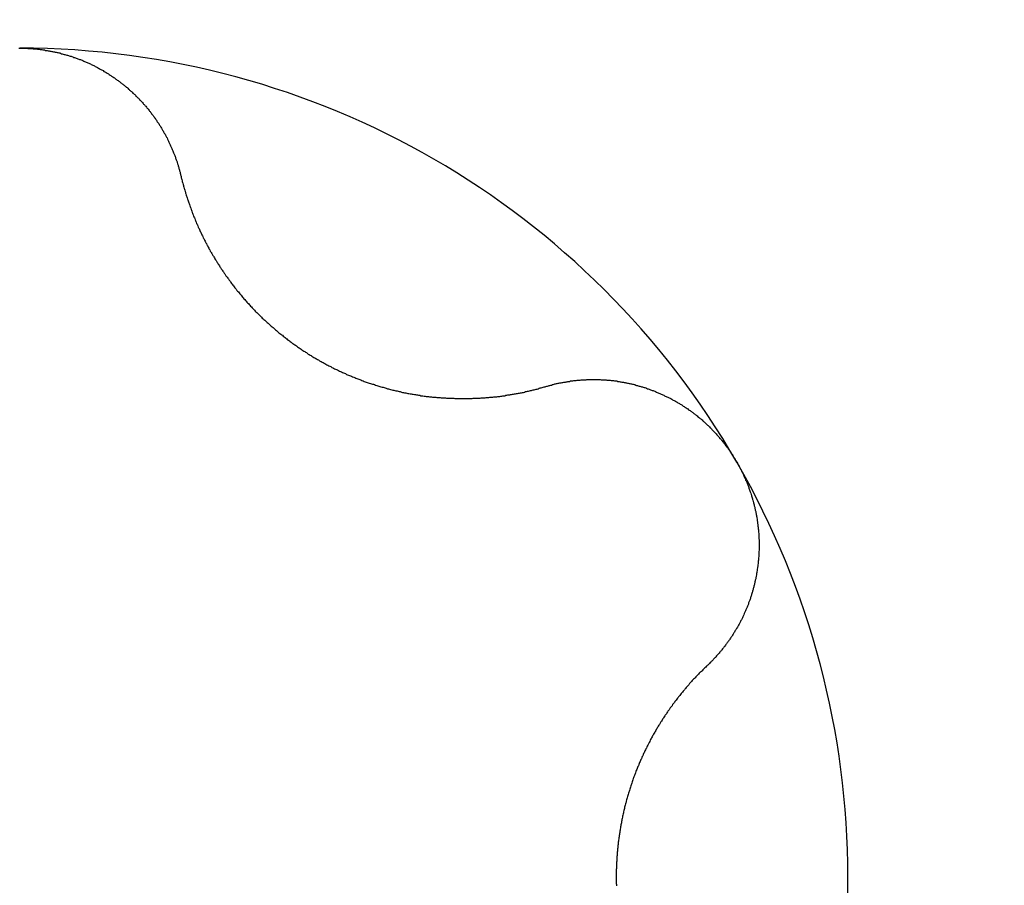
# Model space of a CAD drawing. Extents: x 1107 to 4046, y 937 to 3355.
# Tile 127 of 256: x 2098.98 to 2101.65, y 1281.65 to 1284. Entities that reach past the tile are written whole.
import ezdxf

# ---------------------------------------------------------------- set-up
doc = ezdxf.new("R2010")
doc.units = 0
doc.layers.add('KF_VIDA_L___C_TOP', color=7, linetype='CONTINUOUS')

# ---------------------------------------------------------------- blocks, each defined once
blk = doc.blocks.new('KF_VIDA_L___C_TOP')
at = {"layer": 'KF_VIDA_L___C_TOP'}
for points in [[(-88.0024, -132.75, 0), (-88, -132.75, 0)], [(-88, -132.75, 0), (-87.9976, -132.75, 0), (-87.9952, -132.75, 0), (-87.9928, -132.75, 0), (-87.9904, -132.75, 0), (-87.988, -132.75, 0), (-87.9855, -132.75, 0), (-87.9831, -132.75, 0), (-87.9807, -132.75, 0), (-87.9783, -132.751, 0), (-87.9759, -132.751, 0), (-87.9735, -132.751, 0), (-87.971, -132.751, 0), (-87.9686, -132.751, 0), (-87.9662, -132.751, 0), (-87.9638, -132.752, 0), (-87.9614, -132.752, 0), (-87.9589, -132.752, 0), (-87.9565, -132.752, 0), (-87.9541, -132.752, 0), (-87.9517, -132.753, 0), (-87.9492, -132.753, 0), (-87.9468, -132.753, 0), (-87.9444, -132.754, 0), (-87.942, -132.754, 0), (-87.9395, -132.754, 0), (-87.9371, -132.755, 0), (-87.9347, -132.755, 0), (-87.9323, -132.755, 0), (-87.9298, -132.756, 0), (-87.9274, -132.756, 0), (-87.925, -132.756, 0), (-87.9226, -132.757, 0), (-87.9202, -132.757, 0), (-87.9178, -132.758, 0), (-87.9153, -132.758, 0), (-87.9129, -132.759, 0), (-87.9105, -132.759, 0), (-87.9081, -132.76, 0), (-87.9057, -132.76, 0), (-87.9033, -132.761, 0), (-87.9009, -132.761, 0), (-87.8985, -132.762, 0), (-87.8961, -132.762, 0), (-87.8937, -132.763, 0), (-87.8913, -132.763, 0), (-87.8889, -132.764, 0), (-87.8865, -132.765, 0), (-87.8842, -132.765, 0), (-87.8818, -132.766, 0), (-87.8794, -132.767, 0), (-87.877, -132.767, 0), (-87.8747, -132.768, 0), (-87.8723, -132.769, 0), (-87.8699, -132.769, 0), (-87.8676, -132.77, 0), (-87.8652, -132.771, 0), (-87.8629, -132.772, 0), (-87.8605, -132.772, 0), (-87.8582, -132.773, 0), (-87.8558, -132.774, 0), (-87.8535, -132.775, 0), (-87.8512, -132.775, 0), (-87.8488, -132.776, 0), (-87.8465, -132.777, 0), (-87.8442, -132.778, 0), (-87.8419, -132.779, 0), (-87.8396, -132.78, 0), (-87.8373, -132.781, 0), (-87.835, -132.781, 0), (-87.8327, -132.782, 0), (-87.8304, -132.783, 0), (-87.8281, -132.784, 0), (-87.8258, -132.785, 0), (-87.8236, -132.786, 0), (-87.8213, -132.787, 0), (-87.8191, -132.788, 0), (-87.8168, -132.789, 0), (-87.8146, -132.79, 0), (-87.8123, -132.791, 0), (-87.8101, -132.792, 0), (-87.8079, -132.793, 0), (-87.8056, -132.794, 0), (-87.8034, -132.795, 0), (-87.8012, -132.796, 0), (-87.799, -132.797, 0), (-87.7968, -132.798, 0), (-87.7947, -132.8, 0), (-87.7925, -132.801, 0), (-87.7903, -132.802, 0), (-87.7882, -132.803, 0), (-87.786, -132.804, 0), (-87.7839, -132.805, 0), (-87.7817, -132.807, 0), (-87.7796, -132.808, 0), (-87.7775, -132.809, 0), (-87.7753, -132.81, 0), (-87.7732, -132.811, 0), (-87.7711, -132.813, 0), (-87.769, -132.814, 0), (-87.767, -132.815, 0), (-87.7649, -132.816, 0), (-87.7628, -132.818, 0), (-87.7608, -132.819, 0), (-87.7587, -132.82, 0), (-87.7567, -132.822, 0), (-87.7546, -132.823, 0), (-87.7526, -132.824, 0), (-87.7506, -132.826, 0), (-87.7486, -132.827, 0), (-87.7466, -132.828, 0), (-87.7446, -132.83, 0), (-87.7426, -132.831, 0), (-87.7406, -132.832, 0), (-87.7387, -132.834, 0), (-87.7367, -132.835, 0), (-87.7348, -132.837, 0), (-87.7328, -132.838, 0), (-87.7309, -132.84, 0), (-87.729, -132.841, 0), (-87.727, -132.842, 0), (-87.7251, -132.844, 0), (-87.7233, -132.845, 0), (-87.7214, -132.847, 0), (-87.7195, -132.848, 0), (-87.7176, -132.85, 0), (-87.7158, -132.851, 0), (-87.7139, -132.853, 0), (-87.7121, -132.854, 0), (-87.7103, -132.856, 0), (-87.7084, -132.857, 0), (-87.7066, -132.859, 0), (-87.7048, -132.861, 0), (-87.703, -132.862, 0), (-87.7013, -132.864, 0), (-87.6995, -132.865, 0), (-87.6977, -132.867, 0), (-87.696, -132.868, 0), (-87.6943, -132.87, 0), (-87.6925, -132.872, 0), (-87.6908, -132.873, 0), (-87.6891, -132.875, 0), (-87.6874, -132.876, 0), (-87.6857, -132.878, 0), (-87.6841, -132.88, 0), (-87.6824, -132.881, 0), (-87.6807, -132.883, 0), (-87.6791, -132.885, 0), (-87.6775, -132.886, 0), (-87.6758, -132.888, 0), (-87.6742, -132.89, 0), (-87.6726, -132.891, 0), (-87.671, -132.893, 0), (-87.6695, -132.895, 0), (-87.6679, -132.896, 0), (-87.6664, -132.898, 0), (-87.6648, -132.9, 0), (-87.6633, -132.902, 0), (-87.6618, -132.903, 0), (-87.6603, -132.905, 0), (-87.6588, -132.907, 0), (-87.6573, -132.908, 0), (-87.6558, -132.91, 0), (-87.6543, -132.912, 0), (-87.6529, -132.914, 0), (-87.6514, -132.915, 0), (-87.65, -132.917, 0), (-87.6486, -132.919, 0), (-87.6472, -132.921, 0), (-87.6458, -132.922, 0), (-87.6444, -132.924, 0), (-87.6431, -132.926, 0), (-87.6417, -132.928, 0), (-87.6404, -132.93, 0), (-87.639, -132.931, 0), (-87.6377, -132.933, 0), (-87.6364, -132.935, 0), (-87.635, -132.937, 0), (-87.6337, -132.939, 0), (-87.6324, -132.94, 0), (-87.6311, -132.942, 0), (-87.6299, -132.944, 0), (-87.6286, -132.946, 0), (-87.6273, -132.948, 0), (-87.6261, -132.95, 0), (-87.6248, -132.952, 0), (-87.6236, -132.953, 0), (-87.6224, -132.955, 0), (-87.6211, -132.957, 0), (-87.6199, -132.959, 0), (-87.6187, -132.961, 0), (-87.6175, -132.963, 0), (-87.6164, -132.965, 0), (-87.6152, -132.967, 0), (-87.614, -132.969, 0), (-87.6129, -132.971, 0), (-87.6117, -132.973, 0), (-87.6106, -132.975, 0), (-87.6095, -132.977, 0), (-87.6084, -132.979, 0), (-87.6073, -132.981, 0), (-87.6062, -132.982, 0), (-87.6051, -132.984, 0), (-87.604, -132.986, 0), (-87.6029, -132.988, 0), (-87.6019, -132.99, 0), (-87.6008, -132.992, 0), (-87.5998, -132.994, 0), (-87.5987, -132.997, 0), (-87.5977, -132.999, 0), (-87.5967, -133.001, 0), (-87.5957, -133.003, 0), (-87.5947, -133.005, 0), (-87.5938, -133.007, 0), (-87.5928, -133.009, 0), (-87.5918, -133.011, 0), (-87.5909, -133.013, 0), (-87.5899, -133.015, 0), (-87.589, -133.017, 0), (-87.5881, -133.019, 0), (-87.5872, -133.021, 0), (-87.5863, -133.023, 0), (-87.5854, -133.025, 0), (-87.5845, -133.027, 0), (-87.5837, -133.029, 0), (-87.5828, -133.032, 0), (-87.5819, -133.034, 0), (-87.5811, -133.036, 0), (-87.5803, -133.038, 0), (-87.5795, -133.04, 0), (-87.5787, -133.042, 0), (-87.5779, -133.044, 0), (-87.5771, -133.046, 0), (-87.5763, -133.049, 0), (-87.5756, -133.051, 0), (-87.5748, -133.053, 0), (-87.5741, -133.055, 0), (-87.5733, -133.057, 0), (-87.5726, -133.059, 0), (-87.5719, -133.061, 0), (-87.5712, -133.064, 0), (-87.5705, -133.066, 0), (-87.5699, -133.068, 0), (-87.5692, -133.07, 0), (-87.5686, -133.072, 0), (-87.5679, -133.074, 0), (-87.5673, -133.077, 0), (-87.5667, -133.079, 0), (-87.5661, -133.081, 0), (-87.5655, -133.083, 0), (-87.5649, -133.085, 0), (-87.5643, -133.087, 0), (-87.5638, -133.09, 0), (-87.5632, -133.092, 0), (-87.5627, -133.094, 0), (-87.5621, -133.096, 0)], [(-87.5621, -133.096, 0), (-87.5615, -133.099, 0), (-87.5609, -133.102, 0), (-87.5602, -133.104, 0), (-87.5595, -133.107, 0), (-87.5589, -133.11, 0), (-87.5582, -133.112, 0), (-87.5575, -133.115, 0), (-87.5568, -133.117, 0), (-87.5561, -133.12, 0), (-87.5553, -133.123, 0), (-87.5546, -133.125, 0), (-87.5539, -133.128, 0), (-87.5531, -133.131, 0), (-87.5523, -133.133, 0), (-87.5516, -133.136, 0), (-87.5508, -133.139, 0), (-87.55, -133.141, 0), (-87.5492, -133.144, 0), (-87.5484, -133.146, 0), (-87.5476, -133.149, 0), (-87.5468, -133.152, 0), (-87.5459, -133.154, 0), (-87.5451, -133.157, 0), (-87.5443, -133.16, 0), (-87.5434, -133.162, 0), (-87.5425, -133.165, 0), (-87.5417, -133.167, 0), (-87.5408, -133.17, 0), (-87.5399, -133.172, 0), (-87.539, -133.175, 0), (-87.5381, -133.178, 0), (-87.5372, -133.18, 0), (-87.5362, -133.183, 0), (-87.5353, -133.185, 0), (-87.5344, -133.188, 0), (-87.5334, -133.19, 0), (-87.5325, -133.193, 0), (-87.5315, -133.196, 0), (-87.5305, -133.198, 0), (-87.5295, -133.201, 0), (-87.5286, -133.203, 0), (-87.5276, -133.206, 0), (-87.5265, -133.208, 0), (-87.5255, -133.211, 0), (-87.5245, -133.213, 0), (-87.5235, -133.216, 0), (-87.5224, -133.218, 0), (-87.5214, -133.221, 0), (-87.5203, -133.223, 0), (-87.5193, -133.226, 0), (-87.5182, -133.228, 0), (-87.5171, -133.231, 0), (-87.5161, -133.233, 0), (-87.515, -133.236, 0), (-87.5139, -133.238, 0), (-87.5128, -133.24, 0), (-87.5116, -133.243, 0), (-87.5105, -133.245, 0), (-87.5094, -133.248, 0), (-87.5083, -133.25, 0), (-87.5071, -133.253, 0), (-87.506, -133.255, 0), (-87.5048, -133.257, 0), (-87.5036, -133.26, 0), (-87.5025, -133.262, 0), (-87.5013, -133.265, 0), (-87.5001, -133.267, 0), (-87.4989, -133.269, 0), (-87.4977, -133.272, 0), (-87.4965, -133.274, 0), (-87.4952, -133.277, 0), (-87.494, -133.279, 0), (-87.4927, -133.281, 0), (-87.4914, -133.284, 0), (-87.4902, -133.286, 0), (-87.4889, -133.289, 0), (-87.4876, -133.291, 0), (-87.4862, -133.293, 0), (-87.4849, -133.296, 0), (-87.4836, -133.298, 0), (-87.4822, -133.301, 0), (-87.4808, -133.303, 0), (-87.4795, -133.305, 0), (-87.4781, -133.308, 0), (-87.4767, -133.31, 0), (-87.4753, -133.313, 0), (-87.4738, -133.315, 0), (-87.4724, -133.317, 0), (-87.471, -133.32, 0), (-87.4695, -133.322, 0), (-87.468, -133.325, 0), (-87.4666, -133.327, 0), (-87.4651, -133.329, 0), (-87.4636, -133.332, 0), (-87.4621, -133.334, 0), (-87.4605, -133.337, 0), (-87.459, -133.339, 0), (-87.4574, -133.341, 0), (-87.4559, -133.344, 0), (-87.4543, -133.346, 0), (-87.4527, -133.349, 0), (-87.4512, -133.351, 0), (-87.4496, -133.353, 0), (-87.4479, -133.356, 0), (-87.4463, -133.358, 0), (-87.4447, -133.361, 0), (-87.443, -133.363, 0), (-87.4414, -133.365, 0), (-87.4397, -133.368, 0), (-87.438, -133.37, 0), (-87.4363, -133.372, 0), (-87.4346, -133.375, 0), (-87.4329, -133.377, 0), (-87.4312, -133.38, 0), (-87.4295, -133.382, 0), (-87.4277, -133.384, 0), (-87.426, -133.387, 0), (-87.4242, -133.389, 0), (-87.4225, -133.391, 0), (-87.4207, -133.394, 0), (-87.4189, -133.396, 0), (-87.4171, -133.398, 0), (-87.4153, -133.401, 0), (-87.4134, -133.403, 0), (-87.4116, -133.405, 0), (-87.4097, -133.408, 0), (-87.4079, -133.41, 0), (-87.406, -133.412, 0), (-87.4041, -133.415, 0), (-87.4022, -133.417, 0), (-87.4003, -133.419, 0), (-87.3984, -133.421, 0), (-87.3965, -133.424, 0), (-87.3946, -133.426, 0), (-87.3926, -133.428, 0), (-87.3907, -133.431, 0), (-87.3887, -133.433, 0), (-87.3868, -133.435, 0), (-87.3848, -133.437, 0), (-87.3828, -133.44, 0), (-87.3808, -133.442, 0), (-87.3788, -133.444, 0), (-87.3768, -133.446, 0), (-87.3747, -133.448, 0), (-87.3727, -133.451, 0), (-87.3706, -133.453, 0), (-87.3686, -133.455, 0), (-87.3665, -133.457, 0), (-87.3644, -133.459, 0), (-87.3623, -133.462, 0), (-87.3602, -133.464, 0), (-87.3581, -133.466, 0), (-87.356, -133.468, 0), (-87.3539, -133.47, 0), (-87.3517, -133.472, 0), (-87.3496, -133.474, 0), (-87.3474, -133.476, 0), (-87.3453, -133.479, 0), (-87.3431, -133.481, 0), (-87.3409, -133.483, 0), (-87.3387, -133.485, 0), (-87.3365, -133.487, 0), (-87.3343, -133.489, 0), (-87.3321, -133.491, 0), (-87.3299, -133.493, 0), (-87.3276, -133.495, 0), (-87.3254, -133.497, 0), (-87.3232, -133.499, 0), (-87.3209, -133.501, 0), (-87.3186, -133.503, 0), (-87.3164, -133.505, 0), (-87.3141, -133.507, 0), (-87.3118, -133.509, 0), (-87.3095, -133.511, 0), (-87.3072, -133.513, 0), (-87.3049, -133.515, 0), (-87.3026, -133.517, 0), (-87.3003, -133.519, 0), (-87.298, -133.521, 0), (-87.2956, -133.523, 0), (-87.2933, -133.525, 0), (-87.291, -133.527, 0), (-87.2886, -133.529, 0), (-87.2863, -133.53, 0), (-87.2839, -133.532, 0), (-87.2815, -133.534, 0), (-87.2792, -133.536, 0), (-87.2768, -133.538, 0), (-87.2744, -133.54, 0), (-87.272, -133.542, 0), (-87.2696, -133.543, 0), (-87.2672, -133.545, 0), (-87.2648, -133.547, 0), (-87.2624, -133.549, 0), (-87.26, -133.551, 0), (-87.2576, -133.552, 0), (-87.2552, -133.554, 0), (-87.2527, -133.556, 0), (-87.2503, -133.557, 0), (-87.2479, -133.559, 0), (-87.2454, -133.561, 0), (-87.243, -133.563, 0), (-87.2405, -133.564, 0), (-87.2381, -133.566, 0), (-87.2356, -133.568, 0), (-87.2332, -133.569, 0), (-87.2307, -133.571, 0), (-87.2282, -133.573, 0), (-87.2258, -133.574, 0), (-87.2233, -133.576, 0), (-87.2208, -133.577, 0), (-87.2183, -133.579, 0), (-87.2159, -133.581, 0), (-87.2134, -133.582, 0), (-87.2109, -133.584, 0), (-87.2084, -133.585, 0), (-87.2059, -133.587, 0), (-87.2034, -133.588, 0), (-87.2009, -133.59, 0), (-87.1984, -133.591, 0), (-87.1959, -133.593, 0), (-87.1934, -133.594, 0), (-87.1909, -133.596, 0), (-87.1884, -133.597, 0), (-87.1859, -133.599, 0), (-87.1834, -133.6, 0), (-87.1808, -133.601, 0), (-87.1783, -133.603, 0), (-87.1757, -133.604, 0), (-87.1732, -133.606, 0), (-87.1706, -133.607, 0), (-87.168, -133.608, 0), (-87.1654, -133.61, 0), (-87.1628, -133.611, 0), (-87.1602, -133.613, 0), (-87.1576, -133.614, 0), (-87.155, -133.615, 0), (-87.1523, -133.617, 0), (-87.1497, -133.618, 0), (-87.1471, -133.619, 0), (-87.1444, -133.621, 0), (-87.1417, -133.622, 0), (-87.1391, -133.623, 0), (-87.1364, -133.624, 0), (-87.1337, -133.626, 0), (-87.131, -133.627, 0), (-87.1283, -133.628, 0), (-87.1256, -133.629, 0), (-87.1229, -133.631, 0), (-87.1202, -133.632, 0), (-87.1174, -133.633, 0), (-87.1147, -133.634, 0), (-87.112, -133.636, 0), (-87.1092, -133.637, 0), (-87.1065, -133.638, 0), (-87.1037, -133.639, 0), (-87.1009, -133.64, 0), (-87.0982, -133.641, 0), (-87.0954, -133.643, 0), (-87.0926, -133.644, 0), (-87.0898, -133.645, 0), (-87.087, -133.646, 0), (-87.0842, -133.647, 0), (-87.0814, -133.648, 0), (-87.0786, -133.649, 0), (-87.0758, -133.65, 0), (-87.0729, -133.651, 0), (-87.0701, -133.653, 0), (-87.0673, -133.654, 0), (-87.0644, -133.655, 0), (-87.0616, -133.656, 0), (-87.0588, -133.657, 0), (-87.0559, -133.658, 0), (-87.0531, -133.659, 0), (-87.0502, -133.66, 0), (-87.0473, -133.661, 0), (-87.0445, -133.662, 0), (-87.0416, -133.663, 0), (-87.0387, -133.663, 0), (-87.0358, -133.664, 0), (-87.033, -133.665, 0), (-87.0301, -133.666, 0), (-87.0272, -133.667, 0), (-87.0243, -133.668, 0), (-87.0214, -133.669, 0), (-87.0185, -133.67, 0), (-87.0156, -133.671, 0), (-87.0127, -133.671, 0), (-87.0098, -133.672, 0), (-87.0069, -133.673, 0), (-87.004, -133.674, 0), (-87.0011, -133.675, 0), (-86.9982, -133.675, 0), (-86.9952, -133.676, 0), (-86.9923, -133.677, 0), (-86.9894, -133.678, 0), (-86.9865, -133.679, 0), (-86.9836, -133.679, 0), (-86.9806, -133.68, 0), (-86.9777, -133.681, 0), (-86.9748, -133.681, 0), (-86.9718, -133.682, 0), (-86.9689, -133.683, 0), (-86.966, -133.683, 0), (-86.9631, -133.684, 0), (-86.9601, -133.685, 0), (-86.9572, -133.685, 0), (-86.9543, -133.686, 0), (-86.9513, -133.686, 0), (-86.9484, -133.687, 0), (-86.9454, -133.688, 0), (-86.9425, -133.688, 0), (-86.9396, -133.689, 0), (-86.9366, -133.689, 0), (-86.9337, -133.69, 0), (-86.9308, -133.69, 0), (-86.9278, -133.691, 0), (-86.9249, -133.691, 0), (-86.922, -133.692, 0), (-86.919, -133.692, 0), (-86.9161, -133.693, 0), (-86.9132, -133.693, 0), (-86.9103, -133.694, 0), (-86.9073, -133.694, 0), (-86.9044, -133.694, 0), (-86.9015, -133.695, 0), (-86.8986, -133.695, 0), (-86.8956, -133.696, 0), (-86.8927, -133.696, 0), (-86.8898, -133.696, 0), (-86.8869, -133.697, 0), (-86.884, -133.697, 0), (-86.8811, -133.697, 0), (-86.8782, -133.698, 0), (-86.8753, -133.698, 0), (-86.8724, -133.698, 0), (-86.8695, -133.698, 0), (-86.8666, -133.699, 0), (-86.8637, -133.699, 0), (-86.8608, -133.699, 0), (-86.8579, -133.699, 0), (-86.855, -133.7, 0), (-86.8521, -133.7, 0), (-86.8493, -133.7, 0), (-86.8464, -133.7, 0), (-86.8435, -133.7, 0), (-86.8406, -133.701, 0), (-86.8378, -133.701, 0), (-86.8349, -133.701, 0), (-86.8321, -133.701, 0), (-86.8292, -133.701, 0), (-86.8264, -133.701, 0), (-86.8235, -133.701, 0), (-86.8207, -133.701, 0), (-86.8179, -133.702, 0), (-86.8151, -133.702, 0), (-86.8122, -133.702, 0), (-86.8094, -133.702, 0), (-86.8066, -133.702, 0), (-86.8038, -133.702, 0), (-86.801, -133.702, 0), (-86.7982, -133.702, 0), (-86.7954, -133.702, 0), (-86.7927, -133.702, 0), (-86.7899, -133.702, 0), (-86.7871, -133.702, 0), (-86.7844, -133.702, 0), (-86.7816, -133.702, 0), (-86.7788, -133.702, 0), (-86.7761, -133.702, 0), (-86.7734, -133.702, 0), (-86.7706, -133.702, 0), (-86.7679, -133.701, 0), (-86.7652, -133.701, 0), (-86.7625, -133.701, 0), (-86.7598, -133.701, 0), (-86.7571, -133.701, 0), (-86.7544, -133.701, 0), (-86.7517, -133.701, 0), (-86.7491, -133.701, 0), (-86.7464, -133.7, 0), (-86.7438, -133.7, 0), (-86.7411, -133.7, 0), (-86.7384, -133.7, 0), (-86.7358, -133.7, 0), (-86.7331, -133.699, 0), (-86.7304, -133.699, 0), (-86.7278, -133.699, 0), (-86.7251, -133.699, 0), (-86.7224, -133.698, 0), (-86.7198, -133.698, 0), (-86.7171, -133.698, 0), (-86.7144, -133.698, 0), (-86.7117, -133.697, 0), (-86.7091, -133.697, 0), (-86.7064, -133.697, 0), (-86.7037, -133.697, 0), (-86.701, -133.696, 0), (-86.6984, -133.696, 0), (-86.6957, -133.696, 0), (-86.693, -133.695, 0), (-86.6903, -133.695, 0), (-86.6876, -133.694, 0), (-86.6849, -133.694, 0), (-86.6823, -133.694, 0), (-86.6796, -133.693, 0), (-86.6769, -133.693, 0), (-86.6742, -133.692, 0), (-86.6715, -133.692, 0), (-86.6688, -133.692, 0), (-86.6662, -133.691, 0), (-86.6635, -133.691, 0), (-86.6608, -133.69, 0), (-86.6581, -133.69, 0), (-86.6554, -133.689, 0), (-86.6527, -133.689, 0), (-86.6501, -133.688, 0), (-86.6474, -133.688, 0), (-86.6447, -133.687, 0), (-86.642, -133.687, 0), (-86.6393, -133.686, 0), (-86.6367, -133.686, 0), (-86.634, -133.685, 0), (-86.6313, -133.685, 0), (-86.6286, -133.684, 0), (-86.6259, -133.683, 0), (-86.6233, -133.683, 0), (-86.6206, -133.682, 0), (-86.6179, -133.682, 0), (-86.6153, -133.681, 0), (-86.6126, -133.68, 0), (-86.6099, -133.68, 0), (-86.6073, -133.679, 0), (-86.6046, -133.678, 0), (-86.6019, -133.678, 0), (-86.5993, -133.677, 0), (-86.5966, -133.676, 0), (-86.594, -133.676, 0), (-86.5913, -133.675, 0), (-86.5887, -133.674, 0), (-86.586, -133.673, 0), (-86.5834, -133.673, 0), (-86.5807, -133.672, 0), (-86.5781, -133.671, 0), (-86.5754, -133.67, 0), (-86.5728, -133.67, 0), (-86.5702, -133.669, 0)], [(-86.5702, -133.669, 0), (-86.568, -133.668, 0), (-86.5658, -133.668, 0), (-86.5637, -133.667, 0), (-86.5615, -133.666, 0), (-86.5593, -133.666, 0), (-86.5571, -133.665, 0), (-86.5549, -133.665, 0), (-86.5528, -133.664, 0), (-86.5506, -133.664, 0), (-86.5484, -133.663, 0), (-86.5462, -133.662, 0), (-86.544, -133.662, 0), (-86.5418, -133.661, 0), (-86.5396, -133.661, 0), (-86.5373, -133.66, 0), (-86.5351, -133.66, 0), (-86.5329, -133.659, 0), (-86.5307, -133.659, 0), (-86.5285, -133.659, 0), (-86.5263, -133.658, 0), (-86.524, -133.658, 0), (-86.5218, -133.657, 0), (-86.5196, -133.657, 0), (-86.5173, -133.657, 0), (-86.5151, -133.656, 0), (-86.5129, -133.656, 0), (-86.5106, -133.655, 0), (-86.5084, -133.655, 0), (-86.5061, -133.655, 0), (-86.5039, -133.654, 0), (-86.5017, -133.654, 0), (-86.4994, -133.654, 0), (-86.4972, -133.654, 0), (-86.4949, -133.653, 0), (-86.4927, -133.653, 0), (-86.4904, -133.653, 0), (-86.4881, -133.653, 0), (-86.4859, -133.652, 0), (-86.4836, -133.652, 0), (-86.4814, -133.652, 0), (-86.4791, -133.652, 0), (-86.4769, -133.652, 0), (-86.4746, -133.651, 0), (-86.4723, -133.651, 0), (-86.4701, -133.651, 0), (-86.4678, -133.651, 0), (-86.4656, -133.651, 0), (-86.4633, -133.651, 0), (-86.461, -133.651, 0), (-86.4588, -133.65, 0), (-86.4565, -133.65, 0), (-86.4542, -133.65, 0), (-86.452, -133.65, 0), (-86.4497, -133.65, 0), (-86.4475, -133.65, 0), (-86.4452, -133.65, 0), (-86.4429, -133.65, 0), (-86.4407, -133.65, 0), (-86.4384, -133.65, 0), (-86.4361, -133.65, 0), (-86.4339, -133.65, 0), (-86.4316, -133.65, 0), (-86.4294, -133.65, 0), (-86.4271, -133.65, 0), (-86.4249, -133.65, 0), (-86.4226, -133.65, 0), (-86.4203, -133.651, 0), (-86.4181, -133.651, 0), (-86.4158, -133.651, 0), (-86.4136, -133.651, 0), (-86.4113, -133.651, 0), (-86.4091, -133.651, 0), (-86.4069, -133.651, 0), (-86.4046, -133.652, 0), (-86.4024, -133.652, 0), (-86.4001, -133.652, 0), (-86.3979, -133.652, 0), (-86.3957, -133.652, 0), (-86.3934, -133.653, 0), (-86.3912, -133.653, 0), (-86.389, -133.653, 0), (-86.3867, -133.653, 0), (-86.3845, -133.654, 0), (-86.3823, -133.654, 0), (-86.3801, -133.654, 0), (-86.3779, -133.654, 0), (-86.3756, -133.655, 0), (-86.3734, -133.655, 0), (-86.3712, -133.655, 0), (-86.369, -133.656, 0), (-86.3667, -133.656, 0), (-86.3645, -133.657, 0), (-86.3623, -133.657, 0), (-86.36, -133.657, 0), (-86.3578, -133.658, 0), (-86.3555, -133.658, 0), (-86.3533, -133.659, 0), (-86.351, -133.659, 0), (-86.3488, -133.66, 0), (-86.3465, -133.66, 0), (-86.3443, -133.661, 0), (-86.3421, -133.661, 0), (-86.3398, -133.662, 0), (-86.3375, -133.662, 0), (-86.3353, -133.663, 0), (-86.333, -133.663, 0), (-86.3308, -133.664, 0), (-86.3285, -133.664, 0), (-86.3263, -133.665, 0), (-86.324, -133.666, 0), (-86.3218, -133.666, 0), (-86.3195, -133.667, 0), (-86.3173, -133.668, 0), (-86.315, -133.668, 0), (-86.3128, -133.669, 0), (-86.3105, -133.67, 0), (-86.3083, -133.67, 0), (-86.306, -133.671, 0), (-86.3038, -133.672, 0), (-86.3015, -133.672, 0), (-86.2993, -133.673, 0), (-86.297, -133.674, 0), (-86.2948, -133.675, 0), (-86.2925, -133.675, 0), (-86.2903, -133.676, 0), (-86.288, -133.677, 0), (-86.2858, -133.678, 0), (-86.2836, -133.679, 0), (-86.2813, -133.68, 0), (-86.2791, -133.68, 0), (-86.2769, -133.681, 0), (-86.2746, -133.682, 0), (-86.2724, -133.683, 0), (-86.2702, -133.684, 0), (-86.268, -133.685, 0), (-86.2658, -133.686, 0), (-86.2635, -133.687, 0), (-86.2613, -133.688, 0), (-86.2591, -133.689, 0), (-86.2569, -133.69, 0), (-86.2547, -133.691, 0), (-86.2525, -133.692, 0), (-86.2503, -133.693, 0), (-86.2481, -133.694, 0), (-86.246, -133.695, 0), (-86.2438, -133.696, 0), (-86.2416, -133.697, 0), (-86.2394, -133.698, 0), (-86.2373, -133.699, 0), (-86.2351, -133.7, 0), (-86.2329, -133.701, 0), (-86.2308, -133.702, 0), (-86.2286, -133.703, 0), (-86.2265, -133.705, 0), (-86.2243, -133.706, 0), (-86.2222, -133.707, 0), (-86.2201, -133.708, 0), (-86.218, -133.709, 0), (-86.2158, -133.711, 0), (-86.2137, -133.712, 0), (-86.2116, -133.713, 0), (-86.2095, -133.714, 0), (-86.2074, -133.715, 0), (-86.2053, -133.717, 0), (-86.2033, -133.718, 0), (-86.2012, -133.719, 0), (-86.1991, -133.721, 0), (-86.1971, -133.722, 0), (-86.195, -133.723, 0), (-86.1929, -133.725, 0), (-86.1909, -133.726, 0), (-86.1889, -133.727, 0), (-86.1868, -133.729, 0), (-86.1848, -133.73, 0), (-86.1828, -133.732, 0), (-86.1808, -133.733, 0), (-86.1788, -133.734, 0), (-86.1768, -133.736, 0), (-86.1748, -133.737, 0), (-86.1729, -133.739, 0), (-86.1709, -133.74, 0), (-86.1689, -133.742, 0), (-86.167, -133.743, 0), (-86.165, -133.745, 0), (-86.1631, -133.746, 0), (-86.1612, -133.748, 0), (-86.1592, -133.749, 0), (-86.1573, -133.751, 0), (-86.1554, -133.752, 0), (-86.1535, -133.754, 0), (-86.1516, -133.756, 0), (-86.1498, -133.757, 0), (-86.1479, -133.759, 0), (-86.146, -133.76, 0), (-86.1442, -133.762, 0), (-86.1423, -133.764, 0), (-86.1405, -133.765, 0), (-86.1387, -133.767, 0), (-86.1369, -133.769, 0), (-86.1351, -133.77, 0), (-86.1333, -133.772, 0), (-86.1315, -133.774, 0), (-86.1297, -133.775, 0), (-86.1279, -133.777, 0), (-86.1261, -133.779, 0), (-86.1244, -133.781, 0), (-86.1226, -133.782, 0), (-86.1209, -133.784, 0), (-86.1192, -133.786, 0), (-86.1175, -133.788, 0), (-86.1158, -133.789, 0), (-86.1141, -133.791, 0), (-86.1124, -133.793, 0), (-86.1107, -133.795, 0), (-86.109, -133.797, 0), (-86.1074, -133.798, 0), (-86.1057, -133.8, 0), (-86.1041, -133.802, 0), (-86.1025, -133.804, 0), (-86.1009, -133.806, 0), (-86.0993, -133.808, 0), (-86.0977, -133.81, 0), (-86.0961, -133.811, 0), (-86.0945, -133.813, 0), (-86.093, -133.815, 0), (-86.0914, -133.817, 0), (-86.0899, -133.819, 0), (-86.0883, -133.821, 0), (-86.0868, -133.823, 0), (-86.0853, -133.825, 0), (-86.0838, -133.827, 0), (-86.0823, -133.829, 0), (-86.0809, -133.831, 0), (-86.0794, -133.833, 0), (-86.0779, -133.834, 0), (-86.0765, -133.836, 0), (-86.0751, -133.838, 0), (-86.0737, -133.84, 0), (-86.0723, -133.842, 0), (-86.0709, -133.844, 0), (-86.0695, -133.846, 0), (-86.0681, -133.848, 0), (-86.0668, -133.85, 0), (-86.0654, -133.852, 0), (-86.0641, -133.854, 0), (-86.0628, -133.856, 0), (-86.0615, -133.859, 0), (-86.0602, -133.861, 0), (-86.0589, -133.863, 0), (-86.0576, -133.865, 0), (-86.0563, -133.867, 0), (-86.0551, -133.869, 0), (-86.0539, -133.871, 0), (-86.0527, -133.873, 0), (-86.0514, -133.875, 0)], [(-86.0514, -133.875, 0), (-86.0502, -133.877, 0), (-86.0491, -133.879, 0), (-86.0479, -133.881, 0), (-86.0467, -133.883, 0), (-86.0456, -133.886, 0), (-86.0444, -133.888, 0), (-86.0433, -133.89, 0), (-86.0422, -133.892, 0), (-86.0411, -133.894, 0), (-86.04, -133.896, 0), (-86.0389, -133.898, 0), (-86.0378, -133.901, 0), (-86.0367, -133.903, 0), (-86.0357, -133.905, 0), (-86.0346, -133.907, 0), (-86.0336, -133.909, 0), (-86.0326, -133.912, 0), (-86.0316, -133.914, 0), (-86.0306, -133.916, 0), (-86.0296, -133.918, 0), (-86.0286, -133.92, 0), (-86.0277, -133.923, 0), (-86.0267, -133.925, 0), (-86.0258, -133.927, 0), (-86.0248, -133.929, 0), (-86.0239, -133.932, 0), (-86.023, -133.934, 0), (-86.0221, -133.936, 0), (-86.0213, -133.939, 0), (-86.0204, -133.941, 0), (-86.0195, -133.943, 0), (-86.0187, -133.945, 0), (-86.0178, -133.948, 0), (-86.017, -133.95, 0), (-86.0162, -133.952, 0), (-86.0154, -133.955, 0), (-86.0146, -133.957, 0), (-86.0139, -133.959, 0), (-86.0131, -133.962, 0), (-86.0123, -133.964, 0), (-86.0116, -133.966, 0), (-86.0109, -133.969, 0), (-86.0102, -133.971, 0), (-86.0095, -133.974, 0), (-86.0088, -133.976, 0), (-86.0081, -133.978, 0), (-86.0075, -133.981, 0), (-86.0068, -133.983, 0), (-86.0062, -133.985, 0), (-86.0055, -133.988, 0), (-86.0049, -133.99, 0), (-86.0043, -133.993, 0), (-86.0037, -133.995, 0), (-86.0032, -133.997, 0), (-86.0026, -134, 0), (-86.0021, -134.002, 0), (-86.0015, -134.005, 0), (-86.001, -134.007, 0), (-86.0005, -134.009, 0), (-86, -134.012, 0), (-85.9995, -134.014, 0), (-85.9991, -134.017, 0), (-85.9986, -134.019, 0), (-85.9982, -134.021, 0), (-85.9977, -134.024, 0), (-85.9973, -134.026, 0), (-85.9969, -134.029, 0), (-85.9965, -134.031, 0), (-85.9961, -134.034, 0), (-85.9958, -134.036, 0), (-85.9954, -134.039, 0), (-85.9951, -134.041, 0), (-85.9948, -134.043, 0), (-85.9945, -134.046, 0), (-85.9942, -134.048, 0), (-85.9939, -134.051, 0), (-85.9936, -134.053, 0), (-85.9934, -134.056, 0), (-85.9931, -134.058, 0), (-85.9929, -134.06, 0), (-85.9927, -134.063, 0), (-85.9925, -134.065, 0), (-85.9923, -134.068, 0), (-85.9921, -134.07, 0), (-85.992, -134.073, 0), (-85.9918, -134.075, 0), (-85.9917, -134.078, 0), (-85.9916, -134.08, 0), (-85.9915, -134.083, 0), (-85.9914, -134.085, 0), (-85.9913, -134.087, 0), (-85.9913, -134.09, 0), (-85.9912, -134.092, 0), (-85.9912, -134.095, 0), (-85.9912, -134.097, 0), (-85.9912, -134.1, 0), (-85.9912, -134.102, 0), (-85.9912, -134.104, 0), (-85.9913, -134.107, 0), (-85.9913, -134.109, 0), (-85.9914, -134.112, 0), (-85.9914, -134.114, 0), (-85.9915, -134.117, 0), (-85.9916, -134.119, 0), (-85.9918, -134.122, 0), (-85.9919, -134.124, 0), (-85.992, -134.126, 0), (-85.9922, -134.129, 0), (-85.9923, -134.131, 0), (-85.9925, -134.134, 0), (-85.9927, -134.136, 0), (-85.9929, -134.138, 0), (-85.9931, -134.141, 0), (-85.9934, -134.143, 0), (-85.9936, -134.146, 0), (-85.9939, -134.148, 0), (-85.9941, -134.15, 0), (-85.9944, -134.153, 0), (-85.9947, -134.155, 0), (-85.995, -134.158, 0), (-85.9953, -134.16, 0), (-85.9957, -134.162, 0), (-85.996, -134.165, 0), (-85.9964, -134.167, 0), (-85.9967, -134.169, 0), (-85.9971, -134.172, 0), (-85.9975, -134.174, 0), (-85.9979, -134.177, 0), (-85.9983, -134.179, 0), (-85.9987, -134.181, 0), (-85.9992, -134.184, 0), (-85.9996, -134.186, 0), (-86.0001, -134.188, 0), (-86.0005, -134.191, 0), (-86.001, -134.193, 0), (-86.0015, -134.195, 0), (-86.002, -134.197, 0), (-86.0025, -134.2, 0), (-86.003, -134.202, 0), (-86.0036, -134.204, 0), (-86.0041, -134.207, 0), (-86.0047, -134.209, 0), (-86.0052, -134.211, 0), (-86.0058, -134.213, 0), (-86.0064, -134.216, 0), (-86.007, -134.218, 0), (-86.0076, -134.22, 0), (-86.0083, -134.222, 0), (-86.0089, -134.225, 0), (-86.0095, -134.227, 0), (-86.0102, -134.229, 0), (-86.0108, -134.231, 0), (-86.0115, -134.234, 0), (-86.0122, -134.236, 0), (-86.0129, -134.238, 0), (-86.0136, -134.24, 0), (-86.0143, -134.242, 0), (-86.015, -134.245, 0), (-86.0158, -134.247, 0), (-86.0165, -134.249, 0), (-86.0173, -134.251, 0), (-86.018, -134.253, 0), (-86.0188, -134.255, 0), (-86.0196, -134.257, 0), (-86.0204, -134.26, 0), (-86.0212, -134.262, 0), (-86.022, -134.264, 0), (-86.0228, -134.266, 0), (-86.0237, -134.268, 0), (-86.0245, -134.27, 0), (-86.0254, -134.272, 0), (-86.0262, -134.274, 0), (-86.0271, -134.276, 0), (-86.028, -134.278, 0), (-86.0289, -134.28, 0), (-86.0298, -134.282, 0), (-86.0307, -134.284, 0), (-86.0316, -134.286, 0), (-86.0326, -134.289, 0), (-86.0335, -134.291, 0), (-86.0345, -134.293, 0), (-86.0354, -134.295, 0), (-86.0364, -134.297, 0), (-86.0374, -134.299, 0), (-86.0384, -134.301, 0), (-86.0394, -134.303, 0), (-86.0405, -134.305, 0), (-86.0415, -134.307, 0), (-86.0425, -134.309, 0), (-86.0436, -134.311, 0), (-86.0447, -134.313, 0), (-86.0457, -134.315, 0), (-86.0468, -134.317, 0), (-86.0479, -134.319, 0), (-86.049, -134.321, 0), (-86.0501, -134.323, 0), (-86.0513, -134.325, 0), (-86.0524, -134.326, 0), (-86.0535, -134.328, 0), (-86.0547, -134.33, 0), (-86.0559, -134.332, 0), (-86.057, -134.334, 0), (-86.0582, -134.336, 0), (-86.0594, -134.338, 0), (-86.0606, -134.34, 0), (-86.0618, -134.342, 0), (-86.0631, -134.344, 0), (-86.0643, -134.346, 0), (-86.0655, -134.348, 0), (-86.0668, -134.35, 0), (-86.0681, -134.351, 0), (-86.0693, -134.353, 0), (-86.0706, -134.355, 0), (-86.0719, -134.357, 0), (-86.0732, -134.359, 0), (-86.0745, -134.361, 0), (-86.0758, -134.363, 0), (-86.0772, -134.364, 0), (-86.0785, -134.366, 0), (-86.0798, -134.368, 0), (-86.0812, -134.37, 0), (-86.0826, -134.372, 0), (-86.0839, -134.374, 0), (-86.0853, -134.375, 0), (-86.0867, -134.377, 0), (-86.0881, -134.379, 0), (-86.0895, -134.381, 0), (-86.0909, -134.382, 0), (-86.0923, -134.384, 0), (-86.0938, -134.386, 0), (-86.0952, -134.388, 0), (-86.0967, -134.389, 0), (-86.0981, -134.391, 0), (-86.0996, -134.393, 0), (-86.1011, -134.395, 0), (-86.1026, -134.396, 0), (-86.1041, -134.398, 0), (-86.1056, -134.4, 0), (-86.1071, -134.401, 0), (-86.1086, -134.403, 0), (-86.1101, -134.405, 0), (-86.1116, -134.406, 0), (-86.1132, -134.408, 0), (-86.1147, -134.41, 0), (-86.1163, -134.411, 0), (-86.1179, -134.413, 0), (-86.1194, -134.415, 0), (-86.121, -134.416, 0), (-86.1226, -134.418, 0), (-86.1242, -134.419, 0), (-86.1258, -134.421, 0), (-86.1274, -134.423, 0), (-86.129, -134.424, 0), (-86.1307, -134.426, 0), (-86.1323, -134.427, 0)], [(-86.1323, -134.427, 0), (-86.1343, -134.429, 0), (-86.1363, -134.431, 0), (-86.1383, -134.433, 0), (-86.1402, -134.435, 0), (-86.1422, -134.437, 0), (-86.1442, -134.439, 0), (-86.1461, -134.441, 0), (-86.1481, -134.443, 0), (-86.15, -134.445, 0), (-86.1519, -134.446, 0), (-86.1539, -134.448, 0), (-86.1558, -134.45, 0), (-86.1577, -134.452, 0), (-86.1596, -134.454, 0), (-86.1615, -134.456, 0), (-86.1634, -134.458, 0), (-86.1653, -134.46, 0), (-86.1671, -134.462, 0), (-86.169, -134.464, 0), (-86.1709, -134.466, 0), (-86.1727, -134.468, 0), (-86.1746, -134.47, 0), (-86.1764, -134.472, 0), (-86.1782, -134.474, 0), (-86.1801, -134.476, 0), (-86.1819, -134.479, 0), (-86.1837, -134.481, 0), (-86.1855, -134.483, 0), (-86.1873, -134.485, 0), (-86.189, -134.487, 0), (-86.1908, -134.489, 0), (-86.1926, -134.491, 0), (-86.1943, -134.493, 0), (-86.1961, -134.495, 0), (-86.1978, -134.497, 0), (-86.1996, -134.499, 0), (-86.2013, -134.501, 0), (-86.203, -134.503, 0), (-86.2047, -134.506, 0), (-86.2064, -134.508, 0), (-86.2081, -134.51, 0), (-86.2098, -134.512, 0), (-86.2115, -134.514, 0), (-86.2132, -134.516, 0), (-86.2148, -134.518, 0), (-86.2165, -134.521, 0), (-86.2181, -134.523, 0), (-86.2197, -134.525, 0), (-86.2214, -134.527, 0), (-86.223, -134.529, 0), (-86.2246, -134.531, 0), (-86.2262, -134.533, 0), (-86.2278, -134.536, 0), (-86.2294, -134.538, 0), (-86.231, -134.54, 0), (-86.2325, -134.542, 0), (-86.2341, -134.544, 0), (-86.2356, -134.547, 0), (-86.2372, -134.549, 0), (-86.2387, -134.551, 0), (-86.2402, -134.553, 0), (-86.2417, -134.555, 0), (-86.2432, -134.558, 0), (-86.2447, -134.56, 0), (-86.2462, -134.562, 0), (-86.2477, -134.564, 0), (-86.2492, -134.566, 0), (-86.2506, -134.569, 0), (-86.2521, -134.571, 0), (-86.2536, -134.573, 0), (-86.255, -134.575, 0), (-86.2565, -134.578, 0), (-86.2579, -134.58, 0), (-86.2594, -134.582, 0), (-86.2608, -134.585, 0), (-86.2622, -134.587, 0), (-86.2637, -134.589, 0), (-86.2651, -134.592, 0), (-86.2665, -134.594, 0), (-86.2679, -134.596, 0), (-86.2693, -134.599, 0), (-86.2707, -134.601, 0), (-86.2721, -134.603, 0), (-86.2735, -134.606, 0), (-86.2749, -134.608, 0), (-86.2763, -134.611, 0), (-86.2777, -134.613, 0), (-86.279, -134.616, 0), (-86.2804, -134.618, 0), (-86.2817, -134.621, 0), (-86.2831, -134.623, 0), (-86.2844, -134.625, 0), (-86.2858, -134.628, 0), (-86.2871, -134.63, 0), (-86.2884, -134.633, 0), (-86.2898, -134.636, 0), (-86.2911, -134.638, 0), (-86.2924, -134.641, 0), (-86.2937, -134.643, 0), (-86.295, -134.646, 0), (-86.2963, -134.648, 0), (-86.2975, -134.651, 0), (-86.2988, -134.653, 0), (-86.3001, -134.656, 0), (-86.3013, -134.659, 0), (-86.3026, -134.661, 0), (-86.3038, -134.664, 0), (-86.305, -134.666, 0), (-86.3063, -134.669, 0), (-86.3075, -134.672, 0), (-86.3087, -134.674, 0), (-86.3099, -134.677, 0), (-86.3111, -134.68, 0), (-86.3123, -134.682, 0), (-86.3135, -134.685, 0), (-86.3146, -134.688, 0), (-86.3158, -134.69, 0), (-86.317, -134.693, 0), (-86.3181, -134.696, 0), (-86.3192, -134.699, 0), (-86.3204, -134.701, 0), (-86.3215, -134.704, 0), (-86.3226, -134.707, 0), (-86.3237, -134.709, 0), (-86.3248, -134.712, 0), (-86.3259, -134.715, 0), (-86.3269, -134.718, 0), (-86.328, -134.721, 0), (-86.329, -134.723, 0), (-86.3301, -134.726, 0), (-86.3311, -134.729, 0), (-86.3321, -134.732, 0), (-86.3332, -134.734, 0), (-86.3342, -134.737, 0), (-86.3352, -134.74, 0), (-86.3361, -134.743, 0), (-86.3371, -134.746, 0), (-86.3381, -134.749, 0), (-86.339, -134.751, 0), (-86.34, -134.754, 0), (-86.3409, -134.757, 0), (-86.3418, -134.76, 0), (-86.3427, -134.763, 0), (-86.3436, -134.766, 0), (-86.3445, -134.769, 0), (-86.3454, -134.771, 0), (-86.3463, -134.774, 0), (-86.3471, -134.777, 0), (-86.348, -134.78, 0), (-86.3488, -134.783, 0), (-86.3496, -134.786, 0), (-86.3504, -134.789, 0), (-86.3512, -134.792, 0), (-86.352, -134.795, 0), (-86.3528, -134.798, 0), (-86.3536, -134.8, 0), (-86.3543, -134.803, 0), (-86.3551, -134.806, 0), (-86.3558, -134.809, 0), (-86.3565, -134.812, 0), (-86.3572, -134.815, 0), (-86.3579, -134.818, 0), (-86.3586, -134.821, 0), (-86.3593, -134.824, 0), (-86.36, -134.827, 0), (-86.3606, -134.83, 0), (-86.3613, -134.833, 0), (-86.3619, -134.836, 0), (-86.3625, -134.839, 0), (-86.3631, -134.842, 0), (-86.3637, -134.845, 0), (-86.3643, -134.848, 0), (-86.3649, -134.851, 0), (-86.3654, -134.854, 0), (-86.366, -134.857, 0), (-86.3665, -134.86, 0), (-86.3671, -134.862, 0), (-86.3676, -134.865, 0), (-86.3681, -134.868, 0), (-86.3686, -134.871, 0), (-86.3691, -134.874, 0), (-86.3695, -134.877, 0), (-86.37, -134.88, 0), (-86.3705, -134.883, 0), (-86.3709, -134.886, 0), (-86.3713, -134.889, 0), (-86.3718, -134.892, 0), (-86.3722, -134.895, 0), (-86.3726, -134.898, 0), (-86.3729, -134.901, 0), (-86.3733, -134.904, 0), (-86.3737, -134.907, 0), (-86.374, -134.91, 0), (-86.3744, -134.913, 0), (-86.3747, -134.916, 0), (-86.375, -134.919, 0), (-86.3753, -134.922, 0), (-86.3756, -134.925, 0), (-86.3759, -134.928, 0), (-86.3762, -134.931, 0), (-86.3764, -134.934, 0), (-86.3767, -134.937, 0), (-86.3769, -134.94, 0), (-86.3771, -134.943, 0), (-86.3774, -134.946, 0), (-86.3776, -134.949, 0), (-86.3778, -134.952, 0), (-86.3779, -134.955, 0), (-86.3781, -134.958, 0), (-86.3783, -134.961, 0), (-86.3784, -134.964, 0), (-86.3785, -134.966, 0), (-86.3787, -134.969, 0), (-86.3788, -134.972, 0), (-86.3789, -134.975, 0), (-86.379, -134.978, 0), (-86.3791, -134.981, 0), (-86.3791, -134.984, 0), (-86.3792, -134.987, 0), (-86.3792, -134.99, 0), (-86.3793, -134.993, 0), (-86.3793, -134.996, 0), (-86.3793, -134.999, 0), (-86.3793, -135.001, 0), (-86.3793, -135.004, 0), (-86.3793, -135.007, 0), (-86.3792, -135.01, 0), (-86.3792, -135.013, 0), (-86.3791, -135.016, 0), (-86.3791, -135.019, 0), (-86.379, -135.022, 0), (-86.3789, -135.025, 0)]]:
    blk.add_polyline3d(points, dxfattribs=at)
for radius in [5.35, 4.65]:
    blk.add_circle((-88, -135), radius, dxfattribs=at)
for start, end in [(30, 90), (330, 30)]:
    blk.add_arc((-88, -135), 2.25, start, end, dxfattribs=at)

msp = doc.modelspace()

# ---------------------------------------------------------------- block references
at = {"layer": 'KF_VIDA_L___C_TOP'}
msp.add_blockref('KF_VIDA_L___C_TOP', (2186.9791, 1416.6769), dxfattribs=at)

doc.saveas('drawing.dxf')
